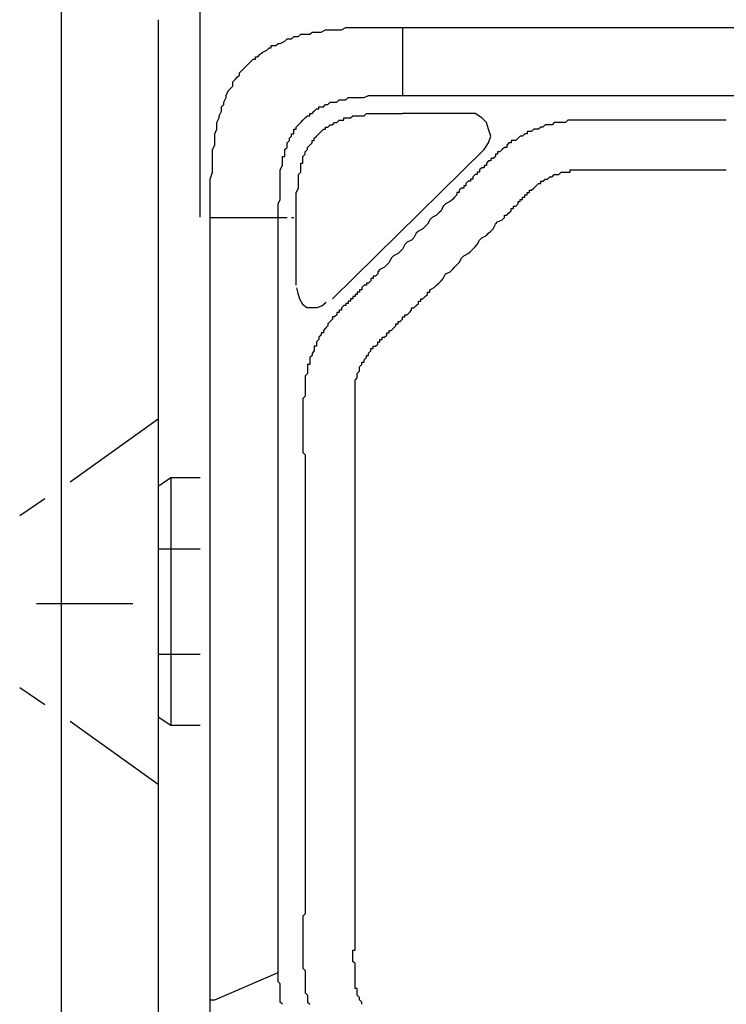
# Model space of a CAD drawing. Extents: x 2 to 309, y 0 to 392.
# Tile 11 of 28: x 132 to 152, y 224 to 253. Entities that reach past the tile are written whole.
import ezdxf

# ---------------------------------------------------------------- set-up
doc = ezdxf.new("R2010")
doc.units = 0
doc.header["$MEASUREMENT"] = 0
doc.layers.get('0').update_dxf_attribs({"linetype": 'CONTINUOUS'})

msp = doc.modelspace()

# ---------------------------------------------------------------- linework, layer by layer
at = {"color": 251, "linetype": 'Continuous'}
for p, q in [((136.727, 246.921), (136.727, 258.946)), ((133.003, 239.345), (135.526, 241.149)), ((131.562, 238.383), (132.283, 238.864)), ((132.042, 235.858), (134.805, 235.858)), ((131.562, 233.453), (132.283, 232.972)), ((133.003, 232.491), (135.526, 230.687))]:
    msp.add_line(p, q, dxfattribs=at)
at = {"color": 7, "linetype": 'Continuous'}
for p, q in [((132.763, 218.903), (132.763, 252.934)), ((135.526, 252.573), (135.526, 219.263)), ((142.522, 252.349), (142.522, 250.407)), ((142.522, 252.349), (162.806, 252.349)), ((142.522, 250.407), (161.899, 250.407)), ((144.402, 249.889), (142.522, 249.889)), ((140.514, 244.582), (144.855, 248.854)), ((137.014, 246.912), (139.217, 246.912)), ((137.014, 223.224), (137.014, 246.912)), ((138.958, 225.295), (138.958, 246.912)), ((139.347, 246.912), (139.412, 246.912)), ((139.477, 244.97), (139.477, 246.912)), ((135.526, 239.225), (135.886, 239.466)), ((135.886, 239.466), (135.886, 232.371)), ((135.886, 239.466), (136.727, 239.466)), ((135.526, 239.225), (135.526, 232.611)), ((135.526, 239.225), (135.526, 239.105)), ((136.727, 237.421), (135.526, 237.421)), ((135.526, 234.415), (136.727, 234.415)), ((135.526, 232.732), (135.526, 232.611)), ((135.886, 232.371), (135.526, 232.611)), ((136.727, 232.371), (135.886, 232.371)), ((137.144, 224.518), (138.958, 225.295)), ((137.014, 224.518), (137.144, 224.518))]:
    msp.add_line(p, q, dxfattribs=at)
for points in [[(137.014, 246.912), (137.014, 247.171), (137.014, 247.3), (137.014, 247.494), (137.014, 247.624), (137.014, 247.818), (137.014, 248.012), (137.079, 248.206), (137.079, 248.336), (137.079, 248.401), (137.079, 248.53), (137.079, 248.659), (137.079, 248.724), (137.079, 248.854), (137.144, 248.983), (137.144, 249.112), (137.144, 249.242), (137.144, 249.307), (137.208, 249.436), (137.208, 249.566), (137.208, 249.63), (137.273, 249.76), (137.273, 249.824), (137.338, 249.954), (137.338, 250.083), (137.338, 250.083), (137.403, 250.148), (137.403, 250.213), (137.468, 250.342), (137.468, 250.342), (137.468, 250.407), (137.533, 250.536), (137.597, 250.601), (137.597, 250.601), (137.662, 250.666), (137.662, 250.795), (137.727, 250.86), (137.727, 250.86), (137.792, 250.925), (137.857, 250.989), (137.857, 251.054), (137.921, 251.119), (137.986, 251.184), (137.986, 251.184), (138.051, 251.248), (138.116, 251.313), (138.181, 251.378), (138.245, 251.442), (138.31, 251.442), (138.31, 251.507), (138.375, 251.507), (138.44, 251.572), (138.505, 251.637), (138.505, 251.637), (138.634, 251.701), (138.699, 251.766), (138.764, 251.766), (138.764, 251.831), (138.893, 251.831), (138.958, 251.895), (139.023, 251.895), (139.023, 251.895), (139.153, 251.96), (139.217, 252.025), (139.347, 252.025), (139.347, 252.025), (139.412, 252.09), (139.541, 252.09), (139.606, 252.154), (139.606, 252.154), (139.736, 252.154), (139.865, 252.154), (139.93, 252.219), (140.06, 252.219), (140.19, 252.219), (140.319, 252.284), (140.449, 252.284), (140.578, 252.284), (140.643, 252.284), (140.773, 252.284), (140.902, 252.349), (140.967, 252.349), (141.162, 252.349), (141.356, 252.349), (141.356, 252.349), (141.55, 252.349), (141.745, 252.349), (141.939, 252.349), (142.134, 252.349), (142.393, 252.349), (142.522, 252.349)], [(138.958, 246.912), (138.958, 246.977), (138.958, 247.106), (138.958, 247.236), (138.958, 247.3), (139.023, 247.43), (139.023, 247.559), (139.023, 247.624), (139.023, 247.753), (139.023, 247.818), (139.023, 247.947), (139.023, 248.077), (139.023, 248.142), (139.023, 248.271), (139.088, 248.401), (139.088, 248.401), (139.088, 248.465), (139.088, 248.53), (139.088, 248.595), (139.088, 248.659), (139.153, 248.659), (139.153, 248.724), (139.153, 248.789), (139.153, 248.854), (139.217, 248.918), (139.217, 248.918), (139.217, 248.983), (139.217, 249.048), (139.282, 249.112), (139.282, 249.112), (139.282, 249.177), (139.347, 249.242), (139.347, 249.307), (139.412, 249.307), (139.412, 249.371), (139.412, 249.436), (139.477, 249.436), (139.477, 249.501), (139.541, 249.566), (139.541, 249.566), (139.606, 249.63), (139.671, 249.695), (139.671, 249.695), (139.736, 249.76), (139.736, 249.76), (139.801, 249.824), (139.865, 249.824), (139.865, 249.889), (139.93, 249.889), (139.995, 249.954), (139.995, 249.954), (140.06, 250.019), (140.125, 250.019), (140.125, 250.083), (140.19, 250.083), (140.254, 250.083), (140.319, 250.148), (140.319, 250.148), (140.384, 250.148), (140.449, 250.213), (140.514, 250.213), (140.514, 250.213), (140.578, 250.213), (140.643, 250.213), (140.708, 250.277), (140.773, 250.277), (140.773, 250.277), (140.838, 250.277), (140.902, 250.277), (140.967, 250.342), (141.032, 250.342), (141.097, 250.342), (141.226, 250.342), (141.356, 250.342), (141.421, 250.342), (141.55, 250.407), (141.68, 250.407), (141.745, 250.407), (141.874, 250.407), (141.939, 250.407), (142.069, 250.407), (142.198, 250.407), (142.263, 250.407), (142.393, 250.407), (142.522, 250.407)], [(139.477, 246.912), (139.477, 246.977), (139.477, 247.041), (139.477, 247.171), (139.477, 247.236), (139.477, 247.3), (139.477, 247.365), (139.477, 247.494), (139.477, 247.559), (139.477, 247.624), (139.541, 247.753), (139.541, 247.818), (139.541, 247.883), (139.541, 248.012), (139.541, 248.077), (139.541, 248.142), (139.541, 248.142), (139.606, 248.206), (139.606, 248.271), (139.606, 248.271), (139.606, 248.336), (139.606, 248.401), (139.606, 248.465), (139.671, 248.465), (139.671, 248.53), (139.671, 248.595), (139.671, 248.595), (139.671, 248.659), (139.736, 248.724), (139.736, 248.724), (139.736, 248.789), (139.801, 248.854), (139.801, 248.854), (139.801, 248.918), (139.865, 248.983), (139.865, 248.983), (139.93, 249.048), (139.93, 249.112), (139.995, 249.112), (139.995, 249.177), (140.06, 249.242), (140.06, 249.242), (140.125, 249.307), (140.125, 249.307), (140.19, 249.371), (140.19, 249.371), (140.254, 249.436), (140.319, 249.436), (140.319, 249.501), (140.384, 249.501), (140.449, 249.566), (140.449, 249.566), (140.514, 249.566), (140.578, 249.63), (140.578, 249.63), (140.643, 249.63), (140.708, 249.695), (140.708, 249.695), (140.773, 249.695), (140.838, 249.695), (140.838, 249.76), (140.902, 249.76), (140.967, 249.76), (141.032, 249.76), (141.032, 249.76), (141.097, 249.824), (141.162, 249.824), (141.162, 249.824), (141.226, 249.824), (141.291, 249.824), (141.291, 249.824), (141.421, 249.824), (141.486, 249.889), (141.55, 249.889), (141.68, 249.889), (141.745, 249.889), (141.81, 249.889), (141.939, 249.889), (142.004, 249.889), (142.069, 249.889), (142.198, 249.889), (142.263, 249.889), (142.328, 249.889), (142.393, 249.889), (142.522, 249.889)], [(144.855, 248.854), (144.985, 249.048), (145.05, 249.242), (144.985, 249.436), (144.92, 249.63), (144.791, 249.76), (144.596, 249.889), (144.402, 249.889)], [(151.79, 249.695), (151.66, 249.695), (151.595, 249.695), (151.466, 249.695), (151.336, 249.695), (151.271, 249.695), (151.141, 249.695), (151.012, 249.695), (150.882, 249.695), (150.817, 249.695), (150.688, 249.695), (150.558, 249.695), (150.493, 249.695), (150.364, 249.695), (150.234, 249.695), (150.169, 249.695), (150.04, 249.695), (149.91, 249.695), (149.781, 249.695), (149.716, 249.695), (149.586, 249.695), (149.457, 249.695), (149.392, 249.695), (149.392, 249.695), (149.327, 249.695), (149.262, 249.695), (149.197, 249.695), (149.133, 249.695), (149.068, 249.695), (149.003, 249.695), (149.003, 249.695), (148.938, 249.695), (148.873, 249.695), (148.809, 249.695), (148.744, 249.695), (148.679, 249.695), (148.614, 249.695), (148.614, 249.695), (148.549, 249.695), (148.485, 249.695), (148.42, 249.695), (148.355, 249.695), (148.29, 249.695), (148.225, 249.695), (148.225, 249.695), (148.16, 249.695), (148.096, 249.695), (148.031, 249.695), (147.966, 249.695), (147.901, 249.695), (147.836, 249.695), (147.836, 249.695), (147.772, 249.695), (147.707, 249.695), (147.642, 249.695), (147.577, 249.695), (147.512, 249.695), (147.448, 249.695), (147.448, 249.695), (147.383, 249.695), (147.318, 249.695), (147.253, 249.695), (147.188, 249.63), (147.124, 249.63), (147.124, 249.63), (147.124, 249.63), (147.059, 249.63), (147.059, 249.63), (146.994, 249.63), (146.994, 249.63), (146.929, 249.63), (146.929, 249.63), (146.929, 249.63), (146.864, 249.63), (146.864, 249.63), (146.8, 249.566), (146.8, 249.566), (146.735, 249.566), (146.735, 249.566), (146.67, 249.566), (146.605, 249.566), (146.54, 249.501), (146.476, 249.501), (146.476, 249.501), (146.411, 249.436), (146.346, 249.436), (146.346, 249.436), (146.346, 249.436), (146.281, 249.436), (146.281, 249.436), (146.216, 249.371), (146.216, 249.371), (146.216, 249.371), (146.152, 249.371), (146.152, 249.371), (146.087, 249.371), (146.087, 249.307), (146.087, 249.307), (146.022, 249.307), (146.022, 249.307), (145.957, 249.242), (145.892, 249.242), (145.828, 249.177), (145.828, 249.177), (145.763, 249.112), (145.698, 249.112), (145.633, 249.112), (145.633, 249.048), (145.568, 249.048), (145.503, 248.983), (145.503, 248.918), (145.439, 248.918), (145.374, 248.854), (145.374, 248.854), (145.309, 248.789), (145.244, 248.789), (145.244, 248.724), (145.179, 248.724), (145.179, 248.659), (145.115, 248.595), (145.05, 248.595), (145.05, 248.53), (144.985, 248.53), (144.92, 248.465), (144.92, 248.401), (144.855, 248.401), (144.855, 248.336), (144.791, 248.336), (144.726, 248.271), (144.726, 248.206), (144.661, 248.206), (144.661, 248.142), (144.596, 248.142), (144.531, 248.077), (144.531, 248.012), (144.467, 248.012), (144.467, 247.947), (144.402, 247.947), (144.337, 247.883), (144.337, 247.818), (144.272, 247.818), (144.272, 247.753), (144.207, 247.753), (144.143, 247.689), (144.143, 247.624), (144.078, 247.624), (144.078, 247.559), (144.013, 247.494), (143.948, 247.43), (143.883, 247.365), (143.754, 247.3), (143.689, 247.236), (143.624, 247.106), (143.559, 247.041), (143.495, 246.977), (143.365, 246.912), (143.3, 246.847), (143.235, 246.718), (143.171, 246.653), (143.106, 246.588), (142.976, 246.524), (142.911, 246.459), (142.846, 246.329), (142.782, 246.265), (142.652, 246.2), (142.587, 246.135), (142.522, 246.006), (142.458, 245.941), (142.393, 245.876), (142.263, 245.812), (142.198, 245.747), (142.134, 245.618), (142.069, 245.553), (142.004, 245.488), (141.874, 245.423), (141.81, 245.359), (141.81, 245.294), (141.745, 245.229), (141.68, 245.229), (141.68, 245.164), (141.615, 245.164), (141.615, 245.1), (141.55, 245.035), (141.486, 245.035), (141.486, 244.97), (141.421, 244.97), (141.356, 244.906), (141.356, 244.841), (141.291, 244.841), (141.291, 244.776), (141.226, 244.776), (141.226, 244.776), (141.226, 244.711), (141.162, 244.711), (141.162, 244.711), (141.162, 244.647), (141.162, 244.647), (141.097, 244.647), (141.097, 244.647), (141.097, 244.582), (141.032, 244.582), (141.032, 244.582), (141.032, 244.517), (140.967, 244.517), (140.967, 244.453), (140.902, 244.453), (140.902, 244.388), (140.838, 244.388), (140.773, 244.323), (140.773, 244.258), (140.708, 244.258), (140.708, 244.194), (140.708, 244.194), (140.643, 244.194), (140.643, 244.129), (140.643, 244.129), (140.643, 244.129), (140.578, 244.064), (140.578, 244.064), (140.578, 244.064), (140.514, 244.064), (140.514, 243.999), (140.514, 243.999), (140.514, 243.999), (140.449, 243.935), (140.449, 243.935), (140.384, 243.87), (140.384, 243.805), (140.319, 243.741), (140.319, 243.741), (140.254, 243.676), (140.254, 243.611), (140.254, 243.611), (140.19, 243.611), (140.19, 243.546), (140.19, 243.546), (140.19, 243.546), (140.125, 243.482), (140.125, 243.482), (140.125, 243.417), (140.125, 243.417), (140.125, 243.417), (140.06, 243.352), (140.06, 243.352), (140.06, 243.352), (140.06, 243.288), (140.06, 243.223), (139.995, 243.223), (139.995, 243.158), (139.995, 243.093), (139.93, 243.029), (139.93, 242.964), (139.93, 242.964), (139.865, 242.899), (139.865, 242.834), (139.865, 242.77), (139.865, 242.705), (139.801, 242.705), (139.801, 242.64), (139.801, 242.576), (139.801, 242.511), (139.801, 242.446), (139.736, 242.381), (139.736, 242.381), (139.736, 242.317), (139.736, 242.252), (139.736, 242.187), (139.736, 242.123), (139.736, 242.058), (139.736, 241.993), (139.736, 241.993), (139.736, 241.928), (139.736, 241.864), (139.736, 241.799), (139.671, 241.734), (139.671, 241.67), (139.671, 241.605), (139.671, 241.605), (139.671, 241.54), (139.671, 241.475), (139.671, 241.411), (139.671, 241.346), (139.671, 241.281), (139.671, 241.216), (139.671, 241.216), (139.671, 241.152), (139.671, 241.087), (139.671, 241.022), (139.671, 240.958), (139.671, 240.893), (139.671, 240.828), (139.671, 240.828), (139.671, 240.763), (139.671, 240.699), (139.671, 240.634), (139.671, 240.569), (139.671, 240.505), (139.671, 240.505), (139.671, 240.44), (139.671, 240.375), (139.671, 240.31), (139.671, 240.246), (139.671, 240.181), (139.736, 240.116), (139.736, 240.116), (139.736, 240.051), (139.736, 239.987), (139.736, 239.922), (139.736, 239.857), (139.736, 239.728), (139.736, 239.663), (139.736, 239.534), (139.736, 239.404), (139.736, 239.34), (139.736, 239.21), (139.736, 239.081), (139.736, 238.951), (139.736, 238.886), (139.736, 238.757), (139.736, 238.628), (139.736, 238.563), (139.736, 238.433), (139.736, 238.304), (139.736, 238.175), (139.736, 238.11), (139.736, 237.98), (139.736, 237.851), (139.736, 237.786), (139.736, 237.657), (139.736, 237.527), (139.736, 237.398), (139.736, 237.333), (139.736, 237.204), (139.736, 237.074), (139.736, 237.01), (139.736, 236.88), (139.736, 236.751), (139.736, 236.686), (139.736, 236.557), (139.736, 236.427), (139.736, 236.298), (139.736, 236.233), (139.736, 236.103), (139.736, 235.974), (139.736, 235.78), (139.736, 235.521), (139.736, 235.327), (139.736, 235.133), (139.736, 234.874), (139.736, 234.68), (139.736, 234.421), (139.736, 234.227), (139.736, 234.032), (139.736, 233.773), (139.736, 233.579), (139.736, 233.32), (139.736, 233.126), (139.736, 232.867)], [(141.162, 232.867), (141.162, 233.126), (141.162, 233.32), (141.162, 233.515), (141.162, 233.709), (141.162, 233.968), (141.162, 234.162), (141.162, 234.356), (141.162, 234.55), (141.162, 234.809), (141.162, 235.003), (141.162, 235.197), (141.162, 235.456), (141.162, 235.65), (141.162, 235.845), (141.162, 235.974), (141.162, 236.039), (141.162, 236.168), (141.162, 236.298), (141.162, 236.362), (141.162, 236.492), (141.162, 236.557), (141.162, 236.686), (141.162, 236.815), (141.162, 236.88), (141.162, 237.01), (141.162, 237.139), (141.162, 237.204), (141.162, 237.333), (141.162, 237.398), (141.162, 237.527), (141.162, 237.657), (141.162, 237.722), (141.162, 237.851), (141.162, 237.98), (141.162, 238.045), (141.162, 238.175), (141.162, 238.239), (141.162, 238.369), (141.162, 238.498), (141.162, 238.563), (141.162, 238.692), (141.162, 238.822), (141.162, 238.886), (141.162, 239.016), (141.162, 239.081), (141.162, 239.21), (141.162, 239.34), (141.162, 239.404), (141.162, 239.534), (141.162, 239.598), (141.162, 239.663), (141.162, 239.663), (141.162, 239.728), (141.162, 239.793), (141.162, 239.857), (141.162, 239.922), (141.162, 239.987), (141.162, 239.987), (141.162, 240.051), (141.162, 240.116), (141.162, 240.181), (141.162, 240.246), (141.162, 240.246), (141.162, 240.31), (141.162, 240.375), (141.162, 240.44), (141.162, 240.505), (141.162, 240.569), (141.162, 240.569), (141.162, 240.634), (141.162, 240.699), (141.162, 240.763), (141.162, 240.828), (141.162, 240.893), (141.162, 240.893), (141.162, 240.958), (141.162, 241.022), (141.162, 241.087), (141.162, 241.152), (141.162, 241.216), (141.162, 241.216), (141.162, 241.281), (141.162, 241.346), (141.162, 241.411), (141.162, 241.475), (141.162, 241.475), (141.162, 241.54), (141.162, 241.605), (141.162, 241.67), (141.162, 241.734), (141.162, 241.734), (141.162, 241.799), (141.162, 241.864), (141.162, 241.864), (141.162, 241.928), (141.162, 241.928), (141.162, 241.993), (141.162, 242.058), (141.162, 242.058), (141.162, 242.058), (141.162, 242.123), (141.162, 242.123), (141.162, 242.123), (141.162, 242.123), (141.162, 242.187), (141.162, 242.187), (141.162, 242.187), (141.162, 242.252), (141.162, 242.252), (141.162, 242.252), (141.226, 242.317), (141.226, 242.317), (141.226, 242.317), (141.226, 242.381), (141.226, 242.446), (141.226, 242.446), (141.291, 242.511), (141.291, 242.511), (141.291, 242.576), (141.291, 242.576), (141.291, 242.64), (141.356, 242.705), (141.356, 242.705), (141.356, 242.77), (141.421, 242.77), (141.421, 242.834), (141.421, 242.834), (141.421, 242.834), (141.421, 242.834), (141.486, 242.899), (141.486, 242.899), (141.486, 242.899), (141.486, 242.899), (141.486, 242.964), (141.486, 242.964), (141.55, 242.964), (141.55, 242.964), (141.55, 243.029), (141.55, 243.029), (141.55, 243.029), (141.615, 243.093), (141.615, 243.093), (141.615, 243.158), (141.68, 243.158), (141.68, 243.223), (141.745, 243.223), (141.745, 243.223), (141.81, 243.288), (141.81, 243.352), (141.874, 243.352), (141.874, 243.417), (141.939, 243.417), (141.939, 243.482), (142.004, 243.482), (142.069, 243.546), (142.069, 243.611), (142.134, 243.611), (142.134, 243.676), (142.198, 243.676), (142.263, 243.741), (142.263, 243.741), (142.328, 243.805), (142.328, 243.87), (142.393, 243.87), (142.393, 243.935), (142.458, 243.935), (142.522, 243.999), (142.522, 244.064), (142.587, 244.064), (142.587, 244.129), (142.652, 244.129), (142.717, 244.194), (142.717, 244.194), (142.782, 244.258), (142.782, 244.323), (142.846, 244.323), (142.911, 244.388), (142.911, 244.388), (142.976, 244.453), (142.976, 244.517), (143.041, 244.517), (143.041, 244.582), (143.106, 244.582), (143.171, 244.647), (143.171, 244.647), (143.235, 244.711), (143.235, 244.776), (143.3, 244.776), (143.3, 244.841), (143.43, 244.906), (143.495, 244.97), (143.559, 245.035), (143.624, 245.1), (143.689, 245.164), (143.754, 245.294), (143.883, 245.359), (143.948, 245.423), (144.013, 245.488), (144.078, 245.553), (144.143, 245.618), (144.207, 245.747), (144.272, 245.812), (144.402, 245.876), (144.467, 245.941), (144.531, 246.006), (144.596, 246.071), (144.661, 246.135), (144.726, 246.265), (144.791, 246.329), (144.92, 246.394), (144.985, 246.459), (145.05, 246.524), (145.115, 246.588), (145.179, 246.718), (145.244, 246.783), (145.374, 246.847), (145.439, 246.912), (145.439, 246.977), (145.503, 246.977), (145.568, 247.041), (145.568, 247.041), (145.633, 247.106), (145.633, 247.171), (145.698, 247.171), (145.698, 247.236), (145.763, 247.236), (145.828, 247.3), (145.828, 247.365), (145.892, 247.365), (145.892, 247.43), (145.957, 247.43), (145.957, 247.494), (146.022, 247.494), (146.022, 247.494), (146.022, 247.494), (146.022, 247.559), (146.087, 247.559), (146.087, 247.559), (146.087, 247.559), (146.087, 247.624), (146.152, 247.624), (146.152, 247.624), (146.152, 247.624), (146.152, 247.689), (146.216, 247.689), (146.216, 247.689), (146.281, 247.753), (146.281, 247.753), (146.346, 247.818), (146.346, 247.818), (146.346, 247.818), (146.411, 247.883), (146.411, 247.883), (146.476, 247.883), (146.476, 247.947), (146.54, 247.947), (146.54, 247.947), (146.605, 248.012), (146.67, 248.012), (146.67, 248.012), (146.735, 248.077), (146.735, 248.077), (146.8, 248.077), (146.8, 248.077), (146.864, 248.142), (146.864, 248.142), (146.929, 248.142), (146.929, 248.142), (146.929, 248.142), (146.994, 248.142), (146.994, 248.142), (146.994, 248.142), (146.994, 248.142), (147.059, 248.206), (147.059, 248.206), (147.059, 248.206), (147.124, 248.206), (147.124, 248.206), (147.124, 248.206), (147.188, 248.206), (147.188, 248.206), (147.188, 248.206), (147.188, 248.206), (147.253, 248.206), (147.253, 248.206), (147.253, 248.206), (147.318, 248.206), (147.318, 248.206), (147.318, 248.206), (147.318, 248.271), (147.383, 248.271), (147.383, 248.271), (147.383, 248.271), (147.448, 248.271), (147.448, 248.271), (147.448, 248.271), (147.512, 248.271), (147.512, 248.271), (147.512, 248.271), (147.512, 248.271), (147.577, 248.271), (147.577, 248.271), (147.577, 248.271), (147.642, 248.271), (147.642, 248.271), (147.707, 248.271), (147.707, 248.271), (147.707, 248.271), (147.772, 248.271), (147.836, 248.271), (147.901, 248.271), (147.901, 248.271), (147.966, 248.271), (148.031, 248.271), (148.096, 248.271), (148.16, 248.271), (148.225, 248.271), (148.225, 248.271), (148.29, 248.271), (148.355, 248.271), (148.42, 248.271), (148.485, 248.271), (148.549, 248.271), (148.549, 248.271), (148.614, 248.271), (148.679, 248.271), (148.744, 248.271), (148.809, 248.271), (148.873, 248.271), (148.873, 248.271), (148.938, 248.271), (149.003, 248.271), (149.068, 248.271), (149.133, 248.271), (149.133, 248.271), (149.197, 248.271), (149.262, 248.271), (149.327, 248.271), (149.392, 248.271), (149.457, 248.271), (149.457, 248.271), (149.521, 248.271), (149.586, 248.271), (149.716, 248.271), (149.781, 248.271), (149.91, 248.271), (150.04, 248.271), (150.105, 248.271), (150.234, 248.271), (150.299, 248.271), (150.429, 248.271), (150.558, 248.271), (150.623, 248.271), (150.753, 248.271), (150.882, 248.271), (150.947, 248.271), (151.077, 248.271), (151.141, 248.271), (151.271, 248.271), (151.401, 248.271), (151.466, 248.271), (151.595, 248.271), (151.725, 248.271), (151.79, 248.271)], [(139.482, 244.896), (139.525, 244.742), (139.568, 244.587), (139.653, 244.433), (139.782, 244.33), (139.953, 244.33), (140.081, 244.33), (140.21, 244.381), (140.338, 244.484)], [(139.736, 232.867), (139.736, 232.673), (139.736, 232.479), (139.736, 232.22), (139.736, 232.026), (139.736, 231.832), (139.736, 231.638), (139.736, 231.379), (139.736, 231.314), (139.736, 231.185), (139.736, 231.055), (139.736, 230.99), (139.736, 230.861), (139.736, 230.732), (139.736, 230.667), (139.736, 230.537), (139.736, 230.408), (139.736, 230.343), (139.736, 230.214), (139.736, 230.084), (139.736, 230.02), (139.736, 229.89), (139.736, 229.761), (139.736, 229.696), (139.736, 229.567), (139.736, 229.437), (139.736, 229.372), (139.736, 229.243), (139.736, 229.114), (139.736, 229.049), (139.736, 228.919), (139.736, 228.855), (139.736, 228.725), (139.736, 228.596), (139.736, 228.531), (139.736, 228.402), (139.736, 228.272), (139.736, 228.207), (139.736, 228.078), (139.736, 227.949), (139.736, 227.884), (139.736, 227.754), (139.736, 227.625), (139.736, 227.56), (139.736, 227.431), (139.736, 227.301), (139.736, 227.237), (139.736, 227.107), (139.736, 226.978), (139.671, 226.913), (139.671, 226.848), (139.671, 226.784), (139.671, 226.719), (139.671, 226.654), (139.671, 226.654), (139.671, 226.589), (139.671, 226.525), (139.671, 226.46), (139.671, 226.395), (139.671, 226.331), (139.671, 226.331), (139.671, 226.266), (139.671, 226.201), (139.671, 226.136), (139.671, 226.007), (139.671, 225.942), (139.671, 225.813), (139.671, 225.683), (139.671, 225.619), (139.671, 225.489), (139.671, 225.424), (139.736, 225.36), (139.736, 225.295), (139.736, 225.23), (139.736, 225.166), (139.736, 225.101), (139.736, 225.101), (139.736, 225.036), (139.736, 224.971), (139.736, 224.907), (139.736, 224.842), (139.736, 224.777), (139.736, 224.777), (139.736, 224.713), (139.801, 224.648), (139.801, 224.583), (139.801, 224.518), (139.801, 224.518), (139.801, 224.454), (139.865, 224.389)], [(141.356, 224.389), (141.356, 224.454), (141.356, 224.454), (141.291, 224.518), (141.291, 224.518), (141.291, 224.583), (141.291, 224.583), (141.291, 224.583), (141.226, 224.648), (141.226, 224.648), (141.226, 224.713), (141.226, 224.713), (141.226, 224.777), (141.226, 224.777), (141.226, 224.842), (141.162, 224.842), (141.162, 224.907), (141.162, 224.907), (141.162, 224.971), (141.162, 224.971), (141.162, 225.036), (141.162, 225.036), (141.162, 225.101), (141.162, 225.101), (141.162, 225.166), (141.162, 225.23), (141.162, 225.23), (141.162, 225.295), (141.162, 225.295), (141.162, 225.36), (141.162, 225.424), (141.162, 225.424), (141.162, 225.489), (141.162, 225.554), (141.162, 225.554), (141.097, 225.619), (141.097, 225.683), (141.097, 225.683), (141.097, 225.748), (141.097, 225.748), (141.097, 225.813), (141.097, 225.877), (141.097, 225.942), (141.162, 225.942), (141.162, 226.007), (141.162, 226.072), (141.162, 226.136), (141.162, 226.201), (141.162, 226.331), (141.162, 226.395), (141.162, 226.46), (141.162, 226.589), (141.162, 226.654), (141.162, 226.784), (141.162, 226.848), (141.162, 226.913), (141.162, 227.042), (141.162, 227.107), (141.162, 227.172), (141.162, 227.301), (141.162, 227.366), (141.162, 227.496), (141.162, 227.56), (141.162, 227.625), (141.162, 227.754), (141.162, 227.819), (141.162, 227.884), (141.162, 228.013), (141.162, 228.078), (141.162, 228.207), (141.162, 228.272), (141.162, 228.337), (141.162, 228.466), (141.162, 228.531), (141.162, 228.596), (141.162, 228.725), (141.162, 228.79), (141.162, 228.919), (141.162, 228.984), (141.162, 229.049), (141.162, 229.178), (141.162, 229.308), (141.162, 229.502), (141.162, 229.696), (141.162, 229.89), (141.162, 230.02), (141.162, 230.214), (141.162, 230.408), (141.162, 230.602), (141.162, 230.732), (141.162, 230.926), (141.162, 231.12), (141.162, 231.314), (141.162, 231.444), (141.162, 231.638), (141.162, 231.832), (141.162, 232.026), (141.162, 232.155), (141.162, 232.35), (141.162, 232.544), (141.162, 232.738), (141.162, 232.867)], [(139.088, 224.389), (139.023, 224.454), (139.023, 224.518), (139.023, 224.518), (139.023, 224.583), (139.023, 224.648), (139.023, 224.713), (139.023, 224.777), (139.023, 224.842), (139.023, 224.907), (139.023, 224.971), (138.958, 225.036), (138.958, 225.036), (138.958, 225.101), (138.958, 225.166), (138.958, 225.23), (138.958, 225.295)]]:
    msp.add_lwpolyline(points, dxfattribs=at)

doc.saveas('drawing.dxf')
